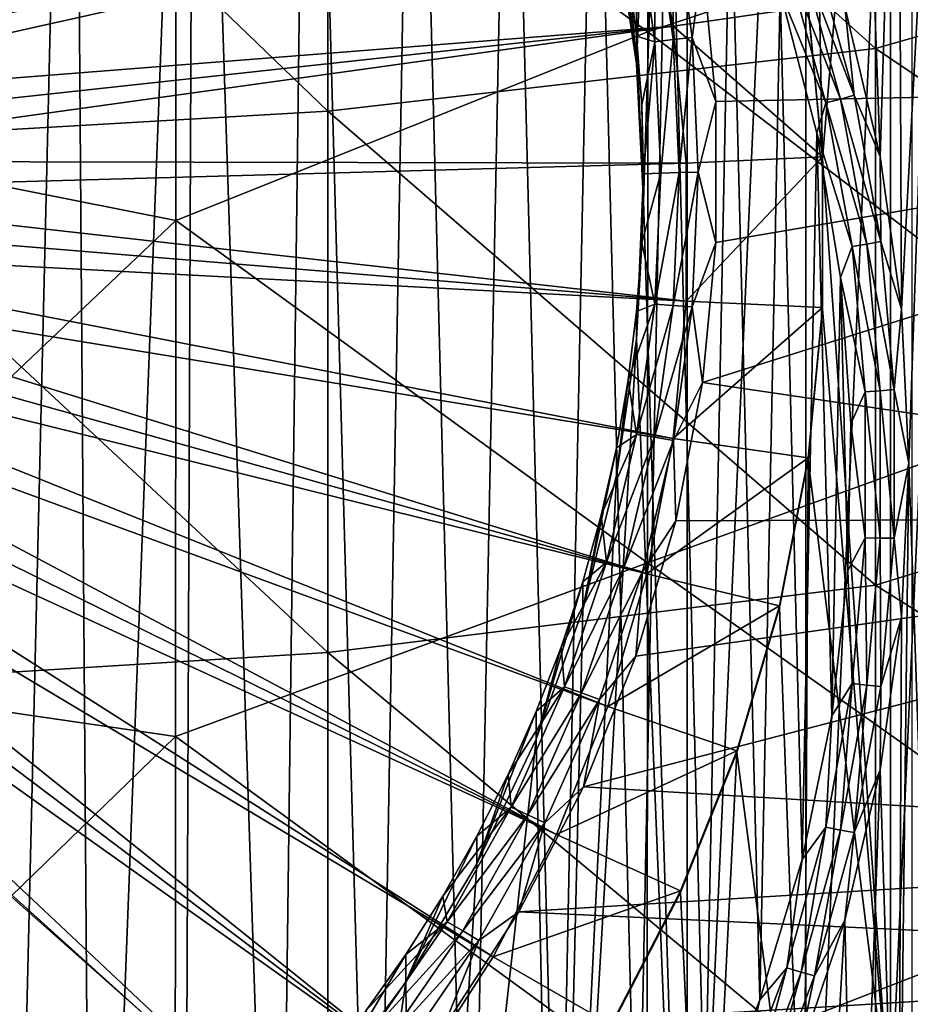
# Model space of a CAD drawing. Header units: metres. Extents: x -104 to 104, y -68 to 90.
# Tile 166 of 256: x 5.3 to 11.3, y -46.19 to -39.55. Entities that reach past the tile are written whole.
import ezdxf

# ---------------------------------------------------------------- set-up
doc = ezdxf.new("R2010")
doc.units = ezdxf.units.M
doc.layers.add('solid_FIT-BATH-153_SW0002', color=7, linetype='CONTINUOUS')

msp = doc.modelspace()

# ---------------------------------------------------------------- linework, layer by layer
at = {"layer": 'solid_FIT-BATH-153_SW0002'}
for points in [[(9.454249, -39.851925, 2.761181), (9.317393, -38.932613, 2.680752), (9.793706, -31.450903, 2.026187)], [(9.499922, -40.779221, 2.842309), (9.454249, -39.851925, 2.761181), (9.793706, -31.450903, 2.026187)], [(9.499922, -40.779221, 2.842309), (9.793706, -31.450903, 2.026187), (9.793698, -50.107567, 3.658433)], [(9.793698, -50.107567, 3.658433), (9.793706, -31.450903, 2.026187), (10.59353, -32.362766, 2.105964)], [(9.793698, -50.107567, 3.658433), (10.59353, -32.362766, 2.105964), (10.593524, -49.195705, 3.578656)], [(10.593524, -49.195705, 3.578656), (10.59353, -32.362766, 2.105964), (11.308622, -33.34325, 2.191746)], [(4.783084, -32.795033, -18.295761), (5.652552, -33.267776, -18.2544), (5.206456, -52.095066, -16.607227)], [(5.652552, -33.267776, -18.2544), (5.791032, -51.75576, -16.636911), (5.206456, -52.095066, -16.607227)], [(5.652552, -33.267776, -18.2544), (6.476128, -33.817802, -18.20628), (5.791032, -51.75576, -16.636911)], [(10.593524, -49.195705, 3.578656), (11.308622, -33.34325, 2.191746), (11.308619, -48.215218, 3.492874)], [(6.476128, -33.817802, -18.20628), (6.402805, -51.343624, -16.67297), (5.791032, -51.75576, -16.636911)], [(6.476128, -33.817802, -18.20628), (7.037058, -50.847218, -16.7164), (6.402805, -51.343624, -16.67297)], [(6.476128, -33.817802, -18.20628), (7.245458, -34.439602, -18.15188), (7.037058, -50.847218, -16.7164)], [(10.581091, -34.040001, -0.256846), (10.609066, -39.477749, 0.218895), (10.705936, -40.489334, 0.307397)], [(11.164251, -35.012424, -0.17177), (10.581091, -34.040001, -0.256846), (10.705936, -40.489334, 0.307397)], [(7.245458, -34.439602, -18.15188), (7.688238, -50.254131, -16.768288), (7.037058, -50.847218, -16.7164)], [(7.245458, -34.439602, -18.15188), (7.954757, -35.128086, -18.091644), (7.688238, -50.254131, -16.768288)], [(11.164326, -46.981682, 0.875404), (11.164251, -35.012424, -0.17177), (10.705936, -40.489334, 0.307397)], [(11.164326, -46.981682, 0.875404), (11.657477, -36.032707, -0.082507), (11.164251, -35.012424, -0.17177)], [(7.954757, -35.128086, -18.091644), (8.328591, -49.559834, -16.829031), (7.688238, -50.254131, -16.768288)], [(7.954757, -35.128086, -18.091644), (8.59902, -35.878593, -18.025984), (8.328591, -49.559834, -16.829031)], [(8.59902, -35.878593, -18.025984), (8.927327, -48.785965, -16.896736), (8.328591, -49.559834, -16.829031)], [(8.59902, -35.878593, -18.025984), (9.171982, -36.684174, -17.955505), (8.927327, -48.785965, -16.896736)], [(9.530508, -35.961552, 11.60994), (9.528592, -39.63596, 11.40702), (6.35036, -37.339291, 11.548257)], [(12.709459, -38.577385, 11.453244), (9.528592, -39.63596, 11.40702), (9.530508, -35.961552, 11.60994)], [(11.063119, -39.74889, 14.399441), (11.063119, -36.03553, 14.605182), (7.374184, -36.426411, 14.598515)], [(11.095293, -40.475956, -17.48641), (10.856708, -39.465054, -17.574852), (10.934589, -36.033817, -17.875046)], [(11.095293, -40.475956, -17.48641), (10.934589, -36.033817, -17.875046), (11.216758, -36.529285, -17.831697)], [(14.752053, -38.690388, 14.442327), (11.063119, -36.03553, 14.605182), (11.063119, -39.74889, 14.399441)], [(11.164326, -46.981682, 0.875404), (11.657537, -45.961388, 0.78614), (11.657477, -36.032707, -0.082507)], [(7.374184, -40.171783, 14.391146), (7.374184, -36.426411, 14.598515), (3.685249, -36.623516, 14.598906)], [(11.063119, -39.74889, 14.399441), (7.374184, -36.426411, 14.598515), (7.374184, -40.171783, 14.391146)], [(6.35036, -37.339291, 11.548257), (3.1718, -40.276131, 11.393431), (3.172686, -36.531963, 11.600286)], [(11.239285, -41.504078, -17.39646), (11.095293, -40.475956, -17.48641), (11.216758, -36.529285, -17.831697)], [(11.239285, -41.504078, -17.39646), (11.216758, -36.529285, -17.831697), (11.476195, -37.036453, -17.787327)], [(7.374184, -40.171783, 14.391146), (3.685249, -36.623516, 14.598906), (3.685249, -40.384987, 14.391273)], [(9.171982, -36.684174, -17.955505), (9.460578, -47.949978, -16.969875), (8.927327, -48.785965, -16.896736)], [(9.171982, -36.684174, -17.955505), (9.668821, -37.537552, -17.880844), (9.460578, -47.949978, -16.969875)], [(11.287522, -42.54195, -17.305658), (11.239285, -41.504078, -17.39646), (11.476195, -37.036453, -17.787327)], [(11.287522, -42.54195, -17.305658), (11.476195, -37.036453, -17.787327), (11.476138, -48.047562, -16.82398)], [(9.898044, -39.162735, 4.983016), (16.318851, -39.974411, 5.054029), (16.559158, -37.096905, 4.802279)], [(6.35036, -37.339291, 11.548257), (6.348882, -40.907089, 11.346127), (3.1718, -40.276131, 11.393431)], [(9.528592, -39.63596, 11.40702), (6.348882, -40.907089, 11.346127), (6.35036, -37.339291, 11.548257)], [(9.668821, -37.537552, -17.880844), (9.913321, -47.071869, -17.0467), (9.460578, -47.949978, -16.969875)], [(9.668821, -37.537552, -17.880844), (10.086149, -38.432819, -17.802519), (9.913321, -47.071869, -17.0467)], [(9.260409, -37.793373, 0.194492), (2.93608, -39.547791, 3.579807), (3.003279, -39.733734, 3.596074)], [(9.260409, -37.793373, 0.194492), (3.003279, -39.733734, 3.596074), (3.058625, -39.923512, 3.612678)], [(9.523224, -38.685139, 0.272512), (9.260409, -37.793373, 0.194492), (3.058625, -39.923512, 3.612678)], [(10.086149, -38.432819, -17.802519), (10.283948, -46.157108, -17.12673), (9.913321, -47.071869, -17.0467)], [(10.086149, -38.432819, -17.802519), (10.420243, -39.362736, -17.721161), (10.283948, -46.157108, -17.12673)], [(12.709459, -38.577385, 11.453244), (12.707129, -42.064411, 11.245408), (9.528592, -39.63596, 11.40702)], [(9.523224, -38.685139, 0.272512), (3.058625, -39.923512, 3.612678), (3.101901, -40.116379, 3.629551)], [(9.699597, -39.597206, 0.352307), (9.523224, -38.685139, 0.272512), (3.101901, -40.116379, 3.629551)], [(10.609044, -39.46693, 0.34091), (9.523224, -38.685139, 0.272512), (9.699597, -39.597206, 0.352307)], [(14.752053, -42.229603, 14.229807), (14.752053, -38.690388, 14.442327), (11.063119, -39.74889, 14.399441)], [(9.317439, -38.746353, 4.812101), (9.317393, -38.932613, 2.680752), (9.454249, -39.851925, 2.761181)], [(9.397163, -39.204041, 4.852143), (9.317439, -38.746353, 4.812101), (9.454249, -39.851925, 2.761181)], [(9.701682, -38.775173, 4.940555), (9.575443, -38.800903, 4.91719), (9.699753, -39.68866, 4.994858)], [(9.827631, -39.674633, 5.019248), (9.701682, -38.775173, 4.940555), (9.699753, -39.68866, 4.994858)], [(9.827631, -39.674633, 5.019248), (9.898044, -39.162735, 4.983016), (9.701682, -38.775173, 4.940555)], [(9.453564, -38.827271, 4.877255), (9.397163, -39.204041, 4.852143), (9.454248, -39.665077, 4.892479)], [(9.575443, -38.800903, 4.91719), (9.453564, -38.827271, 4.877255), (9.576291, -39.703724, 4.953935)], [(9.576291, -39.703724, 4.953935), (9.453564, -38.827271, 4.877255), (9.454248, -39.665077, 4.892479)], [(9.699753, -39.68866, 4.994858), (9.575443, -38.800903, 4.91719), (9.576291, -39.703724, 4.953935)], [(10.562626, -39.131863, -17.706039), (10.653022, -39.098846, -17.665657), (10.920411, -40.064026, -17.581215)], [(10.920411, -40.064026, -17.581215), (10.653022, -39.098846, -17.665657), (10.856708, -39.465054, -17.574852)], [(9.827631, -39.674633, 5.019248), (9.988625, -40.106499, 5.065585), (9.898044, -39.162735, 4.983016)], [(9.898044, -39.162735, 4.983016), (9.988625, -40.106499, 5.065585), (16.318851, -39.974411, 5.054029)], [(10.466585, -39.165249, -17.729572), (10.729296, -40.113533, -17.646606), (10.420243, -39.362736, -17.721161)], [(10.562626, -39.131863, -17.706039), (10.827747, -40.088852, -17.622314), (10.466585, -39.165249, -17.729572)], [(10.827747, -40.088852, -17.622314), (10.729296, -40.113533, -17.646606), (10.466585, -39.165249, -17.729572)], [(10.562626, -39.131863, -17.706039), (10.920411, -40.064026, -17.581215), (10.827747, -40.088852, -17.622314)], [(9.454248, -39.665077, 4.892479), (9.397163, -39.204041, 4.852143), (9.454249, -39.851925, 2.761181)], [(10.420243, -39.362736, -17.721161), (10.569975, -45.211903, -17.209425), (10.283948, -46.157108, -17.12673)], [(10.420243, -39.362736, -17.721161), (10.667925, -40.318001, -17.637587), (10.569975, -45.211903, -17.209425)], [(10.729296, -40.113533, -17.646606), (10.667925, -40.318001, -17.637587), (10.420243, -39.362736, -17.721161)], [(10.705931, -40.478424, 0.429404), (10.609044, -39.46693, 0.34091), (9.699597, -39.597206, 0.352307)], [(10.609066, -39.477749, 0.218895), (10.609044, -39.46693, 0.34091), (10.705931, -40.478424, 0.429404)], [(10.705936, -40.489334, 0.307397), (10.609066, -39.477749, 0.218895), (10.705931, -40.478424, 0.429404)], [(10.920411, -40.064026, -17.581215), (10.856708, -39.465054, -17.574852), (11.095293, -40.475956, -17.48641)], [(9.699597, -39.597206, 0.352307), (3.101901, -40.116379, 3.629551), (3.132934, -40.311569, 3.646628)], [(9.699597, -39.597206, 0.352307), (3.132934, -40.311569, 3.646628), (3.151603, -40.508316, 3.663842)], [(9.788337, -40.521984, 0.433215), (9.699597, -39.597206, 0.352307), (3.151603, -40.508316, 3.663842)], [(9.528592, -39.63596, 11.40702), (9.526522, -43.213085, 11.189975), (6.348882, -40.907089, 11.346127)], [(12.707129, -42.064411, 11.245408), (9.526522, -43.213085, 11.189975), (9.528592, -39.63596, 11.40702)], [(10.705931, -40.478424, 0.429404), (9.699597, -39.597206, 0.352307), (9.788337, -40.521984, 0.433215)], [(9.454248, -39.665077, 4.892479), (9.454249, -39.851925, 2.761181), (9.499922, -40.779221, 2.842309)], [(9.488555, -40.128357, 4.933011), (9.454248, -39.665077, 4.892479), (9.499922, -40.779221, 2.842309)], [(9.576291, -39.703724, 4.953935), (9.454248, -39.665077, 4.892479), (9.488555, -40.128357, 4.933011)], [(9.576291, -39.703724, 4.953935), (9.488555, -40.128357, 4.933011), (9.5, -40.592766, 4.973641)], [(9.617316, -40.587723, 5.031275), (9.576291, -39.703724, 4.953935), (9.5, -40.592766, 4.973641)], [(9.699753, -39.68866, 4.994858), (9.576291, -39.703724, 4.953935), (9.617316, -40.587723, 5.031275)], [(9.741307, -40.584053, 5.073195), (9.699753, -39.68866, 4.994858), (9.617316, -40.587723, 5.031275)], [(9.827631, -39.674633, 5.019248), (9.699753, -39.68866, 4.994858), (9.741307, -40.584053, 5.073195)], [(9.869734, -40.581829, 5.098617), (9.827631, -39.674633, 5.019248), (9.741307, -40.584053, 5.073195)], [(9.869734, -40.581829, 5.098617), (9.988625, -40.106499, 5.065585), (9.827631, -39.674633, 5.019248)], [(11.063119, -43.36446, 14.179142), (11.063119, -39.74889, 14.399441), (7.374184, -40.171783, 14.391146)], [(14.752053, -42.229603, 14.229807), (11.063119, -39.74889, 14.399441), (11.063119, -43.36446, 14.179142)], [(9.898052, -41.999382, 5.23119), (16.064028, -42.906708, 5.310571), (16.318851, -39.974411, 5.054029)], [(9.988627, -41.055614, 5.148621), (9.898052, -41.999382, 5.23119), (16.318851, -39.974411, 5.054029)], [(9.988625, -40.106499, 5.065585), (9.988627, -41.055614, 5.148621), (16.318851, -39.974411, 5.054029)], [(9.869734, -40.581829, 5.098617), (9.988627, -41.055614, 5.148621), (9.988625, -40.106499, 5.065585)], [(10.729296, -40.113533, -17.646606), (10.90562, -41.081463, -17.561924), (10.667925, -40.318001, -17.637587)], [(10.827747, -40.088852, -17.622314), (11.005689, -41.065662, -17.536854), (10.729296, -40.113533, -17.646606)], [(11.005689, -41.065662, -17.536854), (10.90562, -41.081463, -17.561924), (10.729296, -40.113533, -17.646606)], [(10.827747, -40.088852, -17.622314), (10.920411, -40.064026, -17.581215), (11.099875, -41.049194, -17.495024)], [(10.827747, -40.088852, -17.622314), (11.099875, -41.049194, -17.495024), (11.005689, -41.065662, -17.536854)], [(11.099875, -41.049194, -17.495024), (10.920411, -40.064026, -17.581215), (11.095293, -40.475956, -17.48641)], [(7.374184, -43.817822, 14.169045), (7.374184, -40.171783, 14.391146), (3.685249, -40.384987, 14.391273)], [(11.063119, -43.36446, 14.179142), (7.374184, -40.171783, 14.391146), (7.374184, -43.817822, 14.169045)], [(9.5, -40.592766, 4.973641), (9.488555, -40.128357, 4.933011), (9.499922, -40.779221, 2.842309)], [(6.348882, -40.907089, 11.346127), (3.170862, -43.919487, 11.171938), (3.1718, -40.276131, 11.393431)], [(10.667925, -40.318001, -17.637587), (10.76862, -44.244331, -17.294077), (10.569975, -45.211903, -17.209425)], [(10.667925, -40.318001, -17.637587), (10.827662, -41.291859, -17.552385), (10.76862, -44.244331, -17.294077)], [(10.90562, -41.081463, -17.561924), (10.827662, -41.291859, -17.552385), (10.667925, -40.318001, -17.637587)], [(7.374184, -43.817822, 14.169045), (3.685249, -40.384987, 14.391273), (3.685249, -44.046333, 14.168853)], [(9.788337, -40.521984, 0.433215), (3.151603, -40.508316, 3.663842), (3.157835, -40.705845, 3.681123)], [(9.78833, -41.451069, 0.514499), (9.788337, -40.521984, 0.433215), (3.157835, -40.705845, 3.681123)], [(10.705931, -40.478424, 0.429404), (9.788337, -40.521984, 0.433215), (9.78833, -41.451069, 0.514499)], [(10.705936, -41.494228, 0.518275), (10.705931, -40.478424, 0.429404), (9.78833, -41.451069, 0.514499)], [(10.705936, -40.489334, 0.307397), (10.705931, -40.478424, 0.429404), (10.705936, -41.494228, 0.518275)], [(10.705931, -41.505138, 0.396269), (10.705936, -40.489334, 0.307397), (10.705936, -41.494228, 0.518275)], [(11.164326, -46.981682, 0.875404), (10.705936, -40.489334, 0.307397), (10.705931, -41.505138, 0.396269)], [(11.099875, -41.049194, -17.495024), (11.095293, -40.475956, -17.48641), (11.239285, -41.504078, -17.39646)], [(9.617316, -40.587723, 5.031275), (9.5, -40.592766, 4.973641), (9.488555, -41.057171, 5.014271)], [(9.576291, -41.471718, 5.108614), (9.617316, -40.587723, 5.031275), (9.488555, -41.057171, 5.014271)], [(9.741307, -40.584053, 5.073195), (9.617316, -40.587723, 5.031275), (9.576291, -41.471718, 5.108614)], [(9.699753, -41.479446, 5.151532), (9.741307, -40.584053, 5.073195), (9.576291, -41.471718, 5.108614)], [(9.869734, -40.581829, 5.098617), (9.741307, -40.584053, 5.073195), (9.699753, -41.479446, 5.151532)], [(9.827631, -41.489029, 5.177987), (9.869734, -40.581829, 5.098617), (9.699753, -41.479446, 5.151532)], [(9.827631, -41.489029, 5.177987), (9.988627, -41.055614, 5.148621), (9.869734, -40.581829, 5.098617)], [(9.5, -40.592766, 4.973641), (9.499922, -40.779221, 2.842309), (9.454252, -41.706516, 2.923437)], [(9.488555, -41.057171, 5.014271), (9.5, -40.592766, 4.973641), (9.454252, -41.706516, 2.923437)], [(9.78833, -41.451069, 0.514499), (3.157835, -40.705845, 3.681123), (3.151603, -40.903374, 3.698405)], [(9.454252, -41.706516, 2.923437), (9.499922, -40.779221, 2.842309), (9.793698, -50.107567, 3.658433)], [(9.78833, -41.451069, 0.514499), (3.151603, -40.903374, 3.698405), (3.132934, -41.100121, 3.715618)], [(6.348882, -40.907089, 11.346127), (6.347305, -44.383255, 11.130439), (3.170862, -43.919487, 11.171938)], [(9.526522, -43.213085, 11.189975), (6.347305, -44.383255, 11.130439), (6.348882, -40.907089, 11.346127)], [(11.005689, -41.065662, -17.536854), (11.099875, -41.049194, -17.495024), (11.189971, -42.046421, -17.407778)], [(11.189971, -42.046421, -17.407778), (11.099875, -41.049194, -17.495024), (11.239285, -41.504078, -17.39646)], [(9.699561, -42.375904, 0.595412), (3.132934, -41.100121, 3.715618), (3.101901, -41.295311, 3.732695)], [(9.699561, -42.375904, 0.595412), (9.78833, -41.451069, 0.514499), (3.132934, -41.100121, 3.715618)], [(9.454248, -41.520451, 5.054803), (9.488555, -41.057171, 5.014271), (9.454252, -41.706516, 2.923437)], [(9.576291, -41.471718, 5.108614), (9.488555, -41.057171, 5.014271), (9.454248, -41.520451, 5.054803)], [(9.827631, -41.489029, 5.177987), (9.898052, -41.999382, 5.23119), (9.988627, -41.055614, 5.148621)], [(10.90562, -41.081463, -17.561924), (10.994138, -42.061237, -17.476206), (10.827662, -41.291859, -17.552385)], [(11.005689, -41.065662, -17.536854), (11.095019, -42.054428, -17.450348), (10.90562, -41.081463, -17.561924)], [(11.095019, -42.054428, -17.450348), (10.994138, -42.061237, -17.476206), (10.90562, -41.081463, -17.561924)], [(11.005689, -41.065662, -17.536854), (11.189971, -42.046421, -17.407778), (11.095019, -42.054428, -17.450348)], [(9.52317, -43.287987, 0.675209), (3.101901, -41.295311, 3.732695), (3.058625, -41.488178, 3.749568)], [(9.52317, -43.287987, 0.675209), (9.699561, -42.375904, 0.595412), (3.101901, -41.295311, 3.732695)], [(10.827662, -41.291859, -17.552385), (10.878152, -43.263805, -17.379862), (10.76862, -44.244331, -17.294077)], [(10.827662, -41.291859, -17.552385), (10.897985, -42.277161, -17.466183), (10.878152, -43.263805, -17.379862)], [(10.994138, -42.061237, -17.476206), (10.897985, -42.277161, -17.466183), (10.827662, -41.291859, -17.552385)], [(9.52317, -43.287987, 0.675209), (3.058625, -41.488178, 3.749568), (3.003279, -41.677956, 3.766172)], [(9.576291, -41.471718, 5.108614), (9.454248, -41.520451, 5.054803), (9.397163, -41.981487, 5.095139)], [(9.453564, -42.348175, 5.185295), (9.576291, -41.471718, 5.108614), (9.397163, -41.981487, 5.095139)], [(9.699753, -41.479446, 5.151532), (9.576291, -41.471718, 5.108614), (9.453564, -42.348175, 5.185295)], [(9.575443, -42.367203, 5.2292), (9.699753, -41.479446, 5.151532), (9.453564, -42.348175, 5.185295)], [(9.827631, -41.489029, 5.177987), (9.699753, -41.479446, 5.151532), (9.575443, -42.367203, 5.2292)], [(9.701682, -42.388489, 5.256679), (9.827631, -41.489029, 5.177987), (9.575443, -42.367203, 5.2292)], [(10.705936, -41.494228, 0.518275), (9.78833, -41.451069, 0.514499), (9.699561, -42.375904, 0.595412)], [(10.609066, -42.505814, 0.606778), (10.705936, -41.494228, 0.518275), (9.699561, -42.375904, 0.595412)], [(9.701682, -42.388489, 5.256679), (9.898052, -41.999382, 5.23119), (9.827631, -41.489029, 5.177987)], [(10.609044, -42.516636, 0.484763), (10.705931, -41.505138, 0.396269), (10.609066, -42.505814, 0.606778)], [(11.164326, -46.981682, 0.875404), (10.705931, -41.505138, 0.396269), (10.609044, -42.516636, 0.484763)], [(10.705931, -41.505138, 0.396269), (10.705936, -41.494228, 0.518275), (10.609066, -42.505814, 0.606778)], [(11.189971, -42.046421, -17.407778), (11.239285, -41.504078, -17.39646), (11.287522, -42.54195, -17.305658)], [(9.454248, -41.520451, 5.054803), (9.454252, -41.706516, 2.923437), (9.317397, -42.625832, 3.003866)], [(9.397163, -41.981487, 5.095139), (9.454248, -41.520451, 5.054803), (9.317397, -42.625832, 3.003866)], [(9.260356, -44.179672, 0.753221), (3.003279, -41.677956, 3.766172), (2.93608, -41.863899, 3.782439)], [(9.260356, -44.179672, 0.753221), (9.52317, -43.287987, 0.675209), (3.003279, -41.677956, 3.766172)], [(9.454252, -41.706516, 2.923437), (9.793698, -50.107567, 3.658433), (8.915351, -50.944206, 3.73163)], [(9.317397, -42.625832, 3.003866), (9.454252, -41.706516, 2.923437), (8.915351, -50.944206, 3.73163)], [(8.913809, -45.041828, 0.82865), (2.93608, -41.863899, 3.782439), (2.857294, -42.045269, 3.798307)], [(8.913809, -45.041828, 0.82865), (9.260356, -44.179672, 0.753221), (2.93608, -41.863899, 3.782439)], [(8.913809, -45.041828, 0.82865), (2.857294, -42.045269, 3.798307), (2.767231, -42.221355, 3.813713)], [(9.317439, -42.439175, 5.135181), (9.397163, -41.981487, 5.095139), (9.317397, -42.625832, 3.003866)], [(9.453564, -42.348175, 5.185295), (9.397163, -41.981487, 5.095139), (9.317439, -42.439175, 5.135181)], [(9.701682, -42.388489, 5.256679), (9.717973, -42.930107, 5.312618), (9.898052, -41.999382, 5.23119)], [(9.898052, -41.999382, 5.23119), (9.717973, -42.930107, 5.312618), (16.064028, -42.906708, 5.310571)], [(11.095019, -42.054428, -17.450348), (11.189971, -42.046421, -17.407778), (11.189971, -43.047684, -17.320179)], [(11.189971, -43.047684, -17.320179), (11.189971, -42.046421, -17.407778), (11.287522, -42.54195, -17.305658)], [(12.707129, -42.064411, 11.245408), (12.704593, -45.463802, 11.023989), (9.526522, -43.213085, 11.189975)], [(10.994138, -42.061237, -17.476206), (10.994138, -43.044975, -17.390139), (10.897985, -42.277161, -17.466183)], [(11.095019, -42.054428, -17.450348), (11.095019, -43.047192, -17.363493), (10.994138, -42.061237, -17.476206)], [(11.095019, -43.047192, -17.363493), (10.994138, -43.044975, -17.390139), (10.994138, -42.061237, -17.476206)], [(11.095019, -42.054428, -17.450348), (11.189971, -43.047684, -17.320179), (11.095019, -43.047192, -17.363493)], [(8.486652, -45.867184, 0.900859), (2.767231, -42.221355, 3.813713), (2.666248, -42.391457, 3.828595)], [(8.486652, -45.867184, 0.900859), (8.913809, -45.041828, 0.82865), (2.767231, -42.221355, 3.813713)], [(14.752053, -45.680016, 14.003097), (14.752053, -42.229603, 14.229807), (11.063119, -43.36446, 14.179142)], [(10.994138, -43.044975, -17.390139), (10.878152, -43.263805, -17.379862), (10.897985, -42.277161, -17.466183)], [(9.453564, -42.348175, 5.185295), (9.317439, -42.439175, 5.135181), (9.215268, -42.892406, 5.174834)], [(9.250182, -43.20961, 5.26066), (9.453564, -42.348175, 5.185295), (9.215268, -42.892406, 5.174834)], [(9.575443, -42.367203, 5.2292), (9.453564, -42.348175, 5.185295), (9.250182, -43.20961, 5.26066)], [(9.369439, -43.239746, 5.305538), (9.575443, -42.367203, 5.2292), (9.250182, -43.20961, 5.26066)], [(9.701682, -42.388489, 5.256679), (9.575443, -42.367203, 5.2292), (9.369439, -43.239746, 5.305538)], [(10.609066, -42.505814, 0.606778), (9.699561, -42.375904, 0.595412), (9.52317, -43.287987, 0.675209)], [(7.982157, -46.649376, 0.969292), (2.666248, -42.391457, 3.828595), (2.554742, -42.554909, 3.842895)], [(7.982157, -46.649376, 0.969292), (8.486652, -45.867184, 0.900859), (2.666248, -42.391457, 3.828595)], [(9.317439, -42.439175, 5.135181), (9.317397, -42.625832, 3.003866), (9.090757, -43.526802, 3.082691)], [(9.215268, -42.892406, 5.174834), (9.317439, -42.439175, 5.135181), (9.090757, -43.526802, 3.082691)], [(9.492963, -43.272533, 5.334023), (9.701682, -42.388489, 5.256679), (9.369439, -43.239746, 5.305538)], [(9.492963, -43.272533, 5.334023), (9.717973, -42.930107, 5.312618), (9.701682, -42.388489, 5.256679)], [(10.41604, -43.503567, 0.69407), (10.609066, -42.505814, 0.606778), (9.52317, -43.287987, 0.675209)], [(10.609044, -42.516636, 0.484763), (10.609066, -42.505814, 0.606778), (10.41604, -43.503567, 0.69407)], [(7.982157, -46.649376, 0.969292), (2.554742, -42.554909, 3.842895), (2.433153, -42.711063, 3.856557)], [(10.415993, -43.514439, 0.57206), (10.609044, -42.516636, 0.484763), (10.41604, -43.503567, 0.69407)], [(10.581197, -47.954082, 0.960478), (10.609044, -42.516636, 0.484763), (10.415993, -43.514439, 0.57206)], [(10.581197, -47.954082, 0.960478), (11.164326, -46.981682, 0.875404), (10.609044, -42.516636, 0.484763)], [(11.189971, -43.047684, -17.320179), (11.287522, -42.54195, -17.305658), (11.239285, -43.579823, -17.214857)], [(11.287522, -42.54195, -17.305658), (11.476138, -48.047562, -16.82398), (11.216686, -48.554741, -16.779608)], [(11.239285, -43.579823, -17.214857), (11.287522, -42.54195, -17.305658), (11.216686, -48.554741, -16.779608)], [(9.090757, -43.526802, 3.082691), (9.317397, -42.625832, 3.003866), (8.915351, -50.944206, 3.73163)], [(7.405716, -47.379494, 1.033169), (2.433153, -42.711063, 3.856557), (2.301962, -42.859306, 3.869526)], [(7.405716, -47.379494, 1.033169), (7.982157, -46.649376, 0.969292), (2.433153, -42.711063, 3.856557)], [(6.762522, -48.051384, 1.091952), (2.301962, -42.859306, 3.869526), (2.161686, -42.999046, 3.881752)], [(6.762522, -48.051384, 1.091952), (7.405716, -47.379494, 1.033169), (2.301962, -42.859306, 3.869526)], [(9.090897, -43.340096, 5.214001), (9.215268, -42.892406, 5.174834), (9.090757, -43.526802, 3.082691)], [(9.250182, -43.20961, 5.26066), (9.215268, -42.892406, 5.174834), (9.090897, -43.340096, 5.214001)], [(9.095513, -44.72102, 5.469303), (15.872572, -45.124226, 5.504579), (16.064028, -42.906708, 5.310571)], [(9.449552, -43.840622, 5.392278), (9.095513, -44.72102, 5.469303), (16.064028, -42.906708, 5.310571)], [(9.717973, -42.930107, 5.312618), (9.449552, -43.840622, 5.392278), (16.064028, -42.906708, 5.310571)], [(9.492963, -43.272533, 5.334023), (9.449552, -43.840622, 5.392278), (9.717973, -42.930107, 5.312618)], [(6.762522, -48.051384, 1.091952), (2.161686, -42.999046, 3.881752), (2.012879, -43.129738, 3.893186)], [(10.994138, -43.044975, -17.390139), (10.90562, -44.02475, -17.30442), (10.878152, -43.263805, -17.379862)], [(11.005689, -44.035957, -17.276987), (10.90562, -44.02475, -17.30442), (10.994138, -43.044975, -17.390139)], [(11.095019, -43.047192, -17.363493), (11.005689, -44.035957, -17.276987), (10.994138, -43.044975, -17.390139)], [(11.095019, -43.047192, -17.363493), (11.099875, -44.04491, -17.232933), (11.005689, -44.035957, -17.276987)], [(11.095019, -43.047192, -17.363493), (11.189971, -43.047684, -17.320179), (11.099875, -44.04491, -17.232933)], [(11.099875, -44.04491, -17.232933), (11.189971, -43.047684, -17.320179), (11.239285, -43.579823, -17.214857)], [(6.057703, -48.659927, 1.145193), (2.012879, -43.129738, 3.893186), (1.856129, -43.250866, 3.903784)], [(6.057703, -48.659927, 1.145193), (6.762522, -48.051384, 1.091952), (2.012879, -43.129738, 3.893186)], [(9.526522, -43.213085, 11.189975), (9.524289, -46.698353, 10.958492), (6.347305, -44.383255, 11.130439)], [(9.250182, -43.20961, 5.26066), (9.090897, -43.340096, 5.214001), (8.944626, -43.781158, 5.252589)], [(8.96788, -44.048676, 5.334069), (9.250182, -43.20961, 5.26066), (8.944626, -43.781158, 5.252589)], [(9.369439, -43.239746, 5.305538), (9.250182, -43.20961, 5.26066), (8.96788, -44.048676, 5.334069)], [(9.083499, -44.08963, 5.379893), (9.369439, -43.239746, 5.305538), (8.96788, -44.048676, 5.334069)], [(9.492963, -43.272533, 5.334023), (9.369439, -43.239746, 5.305538), (9.083499, -44.08963, 5.379893)], [(12.704593, -45.463802, 11.023989), (9.524289, -46.698353, 10.958492), (9.526522, -43.213085, 11.189975)], [(5.297462, -49.199181, 1.192371), (6.057703, -48.659927, 1.145193), (1.856129, -43.250866, 3.903784)], [(9.203252, -44.133621, 5.409359), (9.492963, -43.272533, 5.334023), (9.083499, -44.08963, 5.379893)], [(9.203252, -44.133621, 5.409359), (9.449552, -43.840622, 5.392278), (9.492963, -43.272533, 5.334023)], [(10.41604, -43.503567, 0.69407), (9.52317, -43.287987, 0.675209), (9.260356, -44.179672, 0.753221)], [(10.90562, -44.02475, -17.30442), (10.76862, -44.244331, -17.294077), (10.878152, -43.263805, -17.379862)], [(11.063119, -46.887753, 13.943963), (11.063119, -43.36446, 14.179142), (7.374184, -43.817822, 14.169045)], [(9.090897, -43.340096, 5.214001), (9.090757, -43.526802, 3.082691), (8.776841, -44.400749, 3.159151)], [(8.944626, -43.781158, 5.252589), (9.090897, -43.340096, 5.214001), (8.776841, -44.400749, 3.159151)], [(14.752053, -45.680016, 14.003097), (11.063119, -43.36446, 14.179142), (11.063119, -46.887753, 13.943963)], [(10.128524, -44.478676, 0.779381), (10.41604, -43.503567, 0.69407), (9.260356, -44.179672, 0.753221)], [(10.415993, -43.514439, 0.57206), (10.41604, -43.503567, 0.69407), (10.128524, -44.478676, 0.779381)], [(8.776841, -44.400749, 3.159151), (9.090757, -43.526802, 3.082691), (8.915351, -50.944206, 3.73163)], [(10.128455, -44.489552, 0.657371), (10.415993, -43.514439, 0.57206), (10.128524, -44.478676, 0.779381)], [(10.581197, -47.954082, 0.960478), (10.415993, -43.514439, 0.57206), (10.128455, -44.489552, 0.657371)], [(11.095293, -44.607944, -17.124907), (11.239285, -43.579823, -17.214857), (11.216686, -48.554741, -16.779608)], [(11.099875, -44.04491, -17.232933), (11.239285, -43.579823, -17.214857), (11.095293, -44.607944, -17.124907)], [(7.374184, -47.370224, 13.931885), (7.374184, -43.817822, 14.169045), (3.685249, -44.046333, 14.168853)], [(11.063119, -46.887753, 13.943963), (7.374184, -43.817822, 14.169045), (7.374184, -47.370224, 13.931885)], [(8.776808, -44.214539, 5.290505), (8.944626, -43.781158, 5.252589), (8.776841, -44.400749, 3.159151)], [(8.96788, -44.048676, 5.334069), (8.944626, -43.781158, 5.252589), (8.776808, -44.214539, 5.290505)], [(9.203252, -44.133621, 5.409359), (9.095513, -44.72102, 5.469303), (9.449552, -43.840622, 5.392278)], [(6.347305, -44.383255, 11.130439), (3.16987, -47.467857, 10.935483), (3.170862, -43.919487, 11.171938)], [(10.827747, -45.012768, -17.191526), (10.729296, -44.99268, -17.219738), (10.90562, -44.02475, -17.30442)], [(10.90562, -44.02475, -17.30442), (10.729296, -44.99268, -17.219738), (10.76862, -44.244331, -17.294077)], [(11.005689, -44.035957, -17.276987), (10.827747, -45.012768, -17.191526), (10.90562, -44.02475, -17.30442)], [(11.005689, -44.035957, -17.276987), (10.920411, -45.030079, -17.146742), (10.827747, -45.012768, -17.191526)], [(11.005689, -44.035957, -17.276987), (11.099875, -44.04491, -17.232933), (10.920411, -45.030079, -17.146742)], [(7.374184, -47.370224, 13.931885), (3.685249, -44.046333, 14.168853), (3.685249, -47.613365, 13.931311)], [(8.96788, -44.048676, 5.334069), (8.776808, -44.214539, 5.290505), (8.587849, -44.639187, 5.327657)], [(8.609069, -44.858215, 5.404894), (8.96788, -44.048676, 5.334069), (8.587849, -44.639187, 5.327657)], [(9.083499, -44.08963, 5.379893), (8.96788, -44.048676, 5.334069), (8.609069, -44.858215, 5.404894)], [(8.72006, -44.909607, 5.451632), (9.083499, -44.08963, 5.379893), (8.609069, -44.858215, 5.404894)], [(9.203252, -44.133621, 5.409359), (9.083499, -44.08963, 5.379893), (8.72006, -44.909607, 5.451632)], [(10.920411, -45.030079, -17.146742), (11.099875, -44.04491, -17.232933), (11.095293, -44.607944, -17.124907)], [(8.835023, -44.964409, 5.482043), (9.203252, -44.133621, 5.409359), (8.72006, -44.909607, 5.451632)], [(8.835023, -44.964409, 5.482043), (9.095513, -44.72102, 5.469303), (9.203252, -44.133621, 5.409359)], [(8.776808, -44.214539, 5.290505), (8.776841, -44.400749, 3.159151), (8.378331, -45.240292, 3.232602)], [(8.587849, -44.639187, 5.327657), (8.776808, -44.214539, 5.290505), (8.378331, -45.240292, 3.232602)], [(10.128524, -44.478676, 0.779381), (9.260356, -44.179672, 0.753221), (8.913809, -45.041828, 0.82865)], [(10.729296, -44.99268, -17.219738), (10.569975, -45.211903, -17.209425), (10.76862, -44.244331, -17.294077)], [(6.347305, -44.383255, 11.130439), (6.345625, -47.772911, 10.900902), (3.16987, -47.467857, 10.935483)], [(9.524289, -46.698353, 10.958492), (6.345625, -47.772911, 10.900902), (6.347305, -44.383255, 11.130439)], [(8.776841, -44.400749, 3.159151), (8.915351, -50.944206, 3.73163), (7.964543, -51.699657, 3.797723)], [(8.378331, -45.240292, 3.232602), (8.776841, -44.400749, 3.159151), (7.964543, -51.699657, 3.797723)], [(9.749603, -45.421844, 0.861897), (10.128524, -44.478676, 0.779381), (8.913809, -45.041828, 0.82865)], [(9.749522, -45.432701, 0.739886), (10.128455, -44.489552, 0.657371), (9.749603, -45.421844, 0.861897)], [(9.911646, -48.87215, 1.040799), (10.128455, -44.489552, 0.657371), (9.749522, -45.432701, 0.739886)], [(10.128455, -44.489552, 0.657371), (10.128524, -44.478676, 0.779381), (9.749603, -45.421844, 0.861897)], [(9.911646, -48.87215, 1.040799), (10.581197, -47.954082, 0.960478), (10.128455, -44.489552, 0.657371)], [(10.856708, -45.618847, -17.036465), (11.095293, -44.607944, -17.124907), (10.934502, -49.050228, -16.736258)], [(10.920411, -45.030079, -17.146742), (11.095293, -44.607944, -17.124907), (10.856708, -45.618847, -17.036465)], [(11.095293, -44.607944, -17.124907), (11.216686, -48.554741, -16.779608), (10.934502, -49.050228, -16.736258)], [(8.378201, -45.054085, 5.363956), (8.587849, -44.639187, 5.327657), (8.378331, -45.240292, 3.232602)], [(8.609069, -44.858215, 5.404894), (8.587849, -44.639187, 5.327657), (8.378201, -45.054085, 5.363956)], [(9.095513, -44.72102, 5.469303), (8.659425, -45.563362, 5.542998), (15.872572, -45.124226, 5.504579)], [(8.835023, -44.964409, 5.482043), (8.659425, -45.563362, 5.542998), (9.095513, -44.72102, 5.469303)], [(8.609069, -44.858215, 5.404894), (8.378201, -45.054085, 5.363956), (8.148374, -45.458237, 5.399314)], [(8.176807, -45.631321, 5.472532), (8.609069, -44.858215, 5.404894), (8.148374, -45.458237, 5.399314)], [(8.72006, -44.909607, 5.451632), (8.609069, -44.858215, 5.404894), (8.176807, -45.631321, 5.472532)], [(8.282227, -45.692677, 5.520142), (8.72006, -44.909607, 5.451632), (8.176807, -45.631321, 5.472532)], [(8.835023, -44.964409, 5.482043), (8.72006, -44.909607, 5.451632), (8.282227, -45.692677, 5.520142)], [(8.391417, -45.757805, 5.551456), (8.835023, -44.964409, 5.482043), (8.282227, -45.692677, 5.520142)], [(8.391417, -45.757805, 5.551456), (8.659425, -45.563362, 5.542998), (8.835023, -44.964409, 5.482043)], [(10.562626, -45.969753, -17.107801), (10.466585, -45.940964, -17.136772), (10.729296, -44.99268, -17.219738)], [(10.729296, -44.99268, -17.219738), (10.466585, -45.940964, -17.136772), (10.569975, -45.211903, -17.209425)], [(10.827747, -45.012768, -17.191526), (10.562626, -45.969753, -17.107801), (10.729296, -44.99268, -17.219738)], [(10.827747, -45.012768, -17.191526), (10.653022, -45.995258, -17.0623), (10.562626, -45.969753, -17.107801)], [(10.827747, -45.012768, -17.191526), (10.920411, -45.030079, -17.146742), (10.653022, -45.995258, -17.0623)], [(10.653022, -45.995258, -17.0623), (10.920411, -45.030079, -17.146742), (10.856708, -45.618847, -17.036465)], [(8.378201, -45.054085, 5.363956), (8.378331, -45.240292, 3.232602), (7.898688, -46.037418, 3.302342)], [(8.148374, -45.458237, 5.399314), (8.378201, -45.054085, 5.363956), (7.898688, -46.037418, 3.302342)], [(9.749603, -45.421844, 0.861897), (8.913809, -45.041828, 0.82865), (8.486652, -45.867184, 0.900859)], [(8.659425, -45.563362, 5.542998), (15.804205, -45.89677, 5.572167), (15.872572, -45.124226, 5.504579)], [(10.466585, -45.940964, -17.136772), (10.283948, -46.157108, -17.12673), (10.569975, -45.211903, -17.209425)], [(7.898688, -46.037418, 3.302342), (8.378331, -45.240292, 3.232602), (7.964543, -51.699657, 3.797723)], [(9.282416, -46.324711, 0.940888), (9.749603, -45.421844, 0.861897), (8.486652, -45.867184, 0.900859)], [(9.749522, -45.432701, 0.739886), (9.749603, -45.421844, 0.861897), (9.282416, -46.324711, 0.940888)], [(7.898918, -45.850662, 5.433647), (8.148374, -45.458237, 5.399314), (7.898688, -46.037418, 3.302342)], [(8.176807, -45.631321, 5.472532), (8.148374, -45.458237, 5.399314), (7.898918, -45.850662, 5.433647)], [(9.282324, -46.335548, 0.818875), (9.749522, -45.432701, 0.739886), (9.282416, -46.324711, 0.940888)], [(9.911646, -48.87215, 1.040799), (9.749522, -45.432701, 0.739886), (9.282324, -46.335548, 0.818875)], [(12.704593, -45.463802, 11.023989), (12.701841, -48.780464, 10.788695), (9.524289, -46.698353, 10.958492)], [(8.659425, -45.563362, 5.542998), (8.144547, -46.361279, 5.612807), (15.804205, -45.89677, 5.572167)], [(8.391417, -45.757805, 5.551456), (8.144547, -46.361279, 5.612807), (8.659425, -45.563362, 5.542998)], [(10.525134, -46.604317, -16.950247), (10.856708, -45.618847, -17.036465), (10.630789, -49.531731, -16.694132)], [(10.653022, -45.995258, -17.0623), (10.856708, -45.618847, -17.036465), (10.525134, -46.604317, -16.950247)], [(10.856708, -45.618847, -17.036465), (10.934502, -49.050228, -16.736258), (10.630789, -49.531731, -16.694132)], [(8.176807, -45.631321, 5.472532), (7.898918, -45.850662, 5.433647), (7.630436, -46.230419, 5.466872)], [(7.674784, -46.361397, 5.536406), (8.176807, -45.631321, 5.472532), (7.630436, -46.230419, 5.466872)], [(8.282227, -45.692677, 5.520142), (8.176807, -45.631321, 5.472532), (7.674784, -46.361397, 5.536406)], [(7.773731, -46.432163, 5.584838), (8.282227, -45.692677, 5.520142), (7.674784, -46.361397, 5.536406)], [(8.391417, -45.757805, 5.551456), (8.282227, -45.692677, 5.520142), (7.773731, -46.432163, 5.584838)], [(14.752053, -49.046665, 13.761889), (14.752053, -45.680016, 14.003097), (11.063119, -46.887753, 13.943963)], [(7.876217, -46.507038, 5.617006), (8.391417, -45.757805, 5.551456), (7.773731, -46.432163, 5.584838)], [(7.876217, -46.507038, 5.617006), (8.144547, -46.361279, 5.612807), (8.391417, -45.757805, 5.551456)], [(7.898918, -45.850662, 5.433647), (7.898688, -46.037418, 3.302342), (7.343483, -46.783054, 3.367576)], [(7.630436, -46.230419, 5.466872), (7.898918, -45.850662, 5.433647), (7.343483, -46.783054, 3.367576)], [(9.282416, -46.324711, 0.940888), (8.486652, -45.867184, 0.900859), (7.982157, -46.649376, 0.969292)], [(7.555532, -47.106953, 5.678045), (15.674864, -47.337936, 5.698253), (15.804205, -45.89677, 5.572167)], [(8.144547, -46.361279, 5.612807), (7.555532, -47.106953, 5.678045), (15.804205, -45.89677, 5.572167)], [(10.212461, -46.899216, -17.026484), (10.119605, -46.861973, -17.056194), (10.466585, -45.940964, -17.136772)], [(10.466585, -45.940964, -17.136772), (10.119605, -46.861973, -17.056194), (10.283948, -46.157108, -17.12673)], [(10.562626, -45.969753, -17.107801), (10.212461, -46.899216, -17.026484), (10.466585, -45.940964, -17.136772)], [(10.562626, -45.969753, -17.107801), (10.29986, -46.932671, -16.980288), (10.212461, -46.899216, -17.026484)], [(10.562626, -45.969753, -17.107801), (10.653022, -45.995258, -17.0623), (10.29986, -46.932671, -16.980288)], [(10.29986, -46.932671, -16.980288), (10.653022, -45.995258, -17.0623), (10.525134, -46.604317, -16.950247)], [(11.164251, -47.035194, 0.265282), (11.657477, -46.014915, 0.176018), (11.164326, -46.981682, 0.875404)], [(11.31566, -47.116379, 0.272384), (11.657477, -46.014915, 0.176018), (11.164251, -47.035194, 0.265282)], [(11.657477, -46.014915, 0.176018), (11.657537, -45.961388, 0.78614), (11.164326, -46.981682, 0.875404)], [(7.898688, -46.037418, 3.302342), (7.964543, -51.699657, 3.797723), (6.949506, -52.367054, 3.856113)], [(7.343483, -46.783054, 3.367576), (7.898688, -46.037418, 3.302342), (6.949506, -52.367054, 3.856113)], [(10.119605, -46.861973, -17.056194), (9.913321, -47.071869, -17.0467), (10.283948, -46.157108, -17.12673)]]:
    msp.add_3dface(points, dxfattribs=at)

doc.saveas('drawing.dxf')
